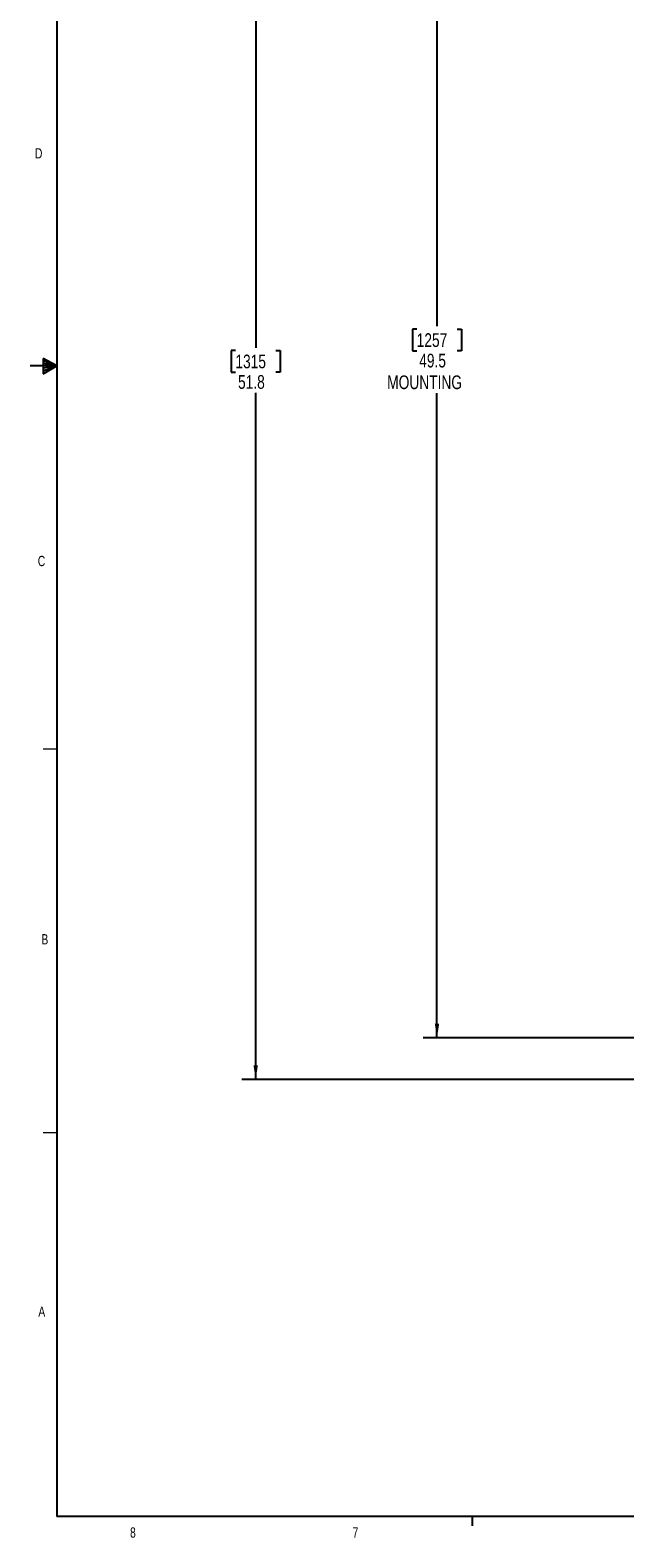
# Model space of a CAD drawing. Header units: inches. Extents: x 0.6 to 33.8, y 0 to 21.7.
# Tile 1 of 210: x 0.6 to 6, y 0.2 to 14. Entities that reach past the tile are written whole.
import ezdxf

# ---------------------------------------------------------------- set-up
doc = ezdxf.new("R2010")
doc.units = ezdxf.units.IN
doc.header["$MEASUREMENT"] = 0
doc.layers.add('FORMAT', color=7, linetype='Continuous')
doc.styles.add('SLDTEXTSTYLE3', font='TXT', dxfattribs={"width": 0.75})
doc.dimstyles.new('SLDDIMSTYLE0', dxfattribs={"dimtxt": 0.125, "dimasz": 0.13, "dimexe": 0, "dimexo": 0.0625, "dimgap": 0.03125, "dimtad": 0, "dimtih": 1, "dimtoh": 1, "dimdec": 1, "dimlfac": 4, "dimrnd": 1e-09, "dimzin": 12, "dimdsep": 46, "dimtxsty": 'SLDTEXTSTYLE3', "dimsah": 1, "dimcen": 0.09, "dimadec": 0, "dimazin": 3, "dimtfac": 1, "dimtdec": 1, "dimtofl": 0, "dimtmove": 0, "dimatfit": 3, "dimfxl": 1, "dimfrac": 2, "dimtolj": 1, "dimtzin": 12, "dimarcsym": 0})

# ---------------------------------------------------------------- blocks, each defined once
blk = doc.blocks.new('_D')
at = {"layer": 'FORMAT'}
for p, q in [((6.195, 17.153), (4.202, 17.153)), ((4.327, 17.153), (4.327, 11.27)), ((4.142, 11.244), (4.104, 11.244)), ((4.104, 11.244), (4.104, 11.046)), ((4.511, 11.244), (4.55, 11.244)), ((4.55, 11.244), (4.55, 11.046)), ((4.104, 11.046), (4.142, 11.046)), ((4.55, 11.046), (4.511, 11.046)), ((4.327, 4.778), (4.327, 10.66)), ((6.195, 4.778), (4.202, 4.778))]:
    blk.add_line(p, q, dxfattribs=at)
for points in [[(4.327, 17.153), (4.307, 17.023), (4.347, 17.023)], [(4.327, 4.778), (4.347, 4.908), (4.307, 4.908)]]:
    blk.add_solid(points, dxfattribs=at)
at = {"layer": 'FORMAT', "char_height": 0.125, "attachment_point": 1, "style": 'SLDTEXTSTYLE3'}
for s, insert in [('1257', (4.142, 11.207)), ('49.5', (4.165, 11.02)), ('MOUNTING', (3.873, 10.822))]:
    blk.add_mtext(s, dxfattribs=dict(at, insert=insert))
blk = doc.blocks.new('_D_1')
at = {"layer": 'FORMAT'}
for p, q in [((6.142, 17.34), (2.548, 17.34)), ((2.673, 17.34), (2.673, 11.075)), ((2.488, 11.049), (2.45, 11.049)), ((2.45, 11.049), (2.45, 10.851)), ((2.858, 11.049), (2.896, 11.049)), ((2.896, 11.049), (2.896, 10.851)), ((2.45, 10.851), (2.488, 10.851)), ((2.896, 10.851), (2.858, 10.851)), ((2.673, 4.399), (2.673, 10.664)), ((13.155, 4.399), (2.548, 4.399))]:
    blk.add_line(p, q, dxfattribs=at)
for points in [[(2.673, 17.34), (2.653, 17.21), (2.693, 17.21)], [(2.673, 4.399), (2.693, 4.529), (2.653, 4.529)]]:
    blk.add_solid(points, dxfattribs=at)
at = {"layer": 'FORMAT', "char_height": 0.125, "attachment_point": 1, "style": 'SLDTEXTSTYLE3'}
for s, insert in [('1315', (2.488, 11.012)), ('51.8', (2.512, 10.825))]:
    blk.add_mtext(s, dxfattribs=dict(at, insert=insert))

msp = doc.modelspace()

# ---------------------------------------------------------------- linework, layer by layer
at = {"color": 7, "linetype": 'Continuous', "lineweight": 18}
for p, q in [((0.858, 7.411), (0.733, 7.411)), ((0.858, 3.911), (0.733, 3.911))]:
    msp.add_line(p, q, dxfattribs=at)
at = {"layer": 'FORMAT'}
for p, q in [((0.858, 21.411), (0.858, 0.411)), ((0.858, 10.911), (0.615, 10.911)), ((0.734, 10.976), (0.734, 10.837)), ((0.858, 10.911), (0.734, 10.976)), ((0.734, 10.958), (0.858, 10.911)), ((0.734, 10.934), (0.858, 10.911)), ((0.734, 10.837), (0.858, 10.911)), ((0.734, 10.865), (0.858, 10.911)), ((0.734, 10.891), (0.858, 10.911)), ((33.098, 0.411), (0.858, 0.411)), ((4.648, 0.411), (4.648, 0.326))]:
    msp.add_line(p, q, dxfattribs=at)

# ---------------------------------------------------------------- texts
at = {"color": 7, "linetype": 'Continuous', "lineweight": 0, "char_height": 0.0938, "attachment_point": 1, "style": 'SLDTEXTSTYLE3'}
for s, insert in [('8', (1.527, 0.313)), ('7', (3.557, 0.313))]:
    msp.add_mtext(s, dxfattribs=dict(at, insert=insert))
at = {"layer": 'FORMAT', "color": 7, "char_height": 0.0938, "attachment_point": 1, "style": 'SLDTEXTSTYLE3'}
for s, insert in [('D', (0.659, 12.895)), ('C', (0.685, 9.176)), ('B', (0.718, 5.725)), ('A', (0.69, 2.328))]:
    msp.add_mtext(s, dxfattribs=dict(at, insert=insert))

# ---------------------------------------------------------------- dimensions: what is measured, and where the dimension line sits
at = {"layer": 'FORMAT'}
dim = msp.add_linear_dim(base=(2.673, 17.34), p1=(13.205, 4.399), p2=(6.192, 17.34), angle=90, dimstyle='SLDDIMSTYLE0', dxfattribs=at)
dim.commit()
dim.dimension.update_dxf_attribs({"geometry": '_D_1', "text_midpoint": (2.673, 10.869), "dimtype": 160})
dim = msp.add_linear_dim(base=(4.327, 4.778), p1=(6.245, 17.153), p2=(6.245, 4.778), angle=90, text='<>\\PMOUNTING', dimstyle='SLDDIMSTYLE0', dxfattribs=at)
dim.commit()
dim.dimension.update_dxf_attribs({"geometry": '_D', "text_midpoint": (4.327, 10.965), "dimtype": 160})

doc.saveas('drawing.dxf')
